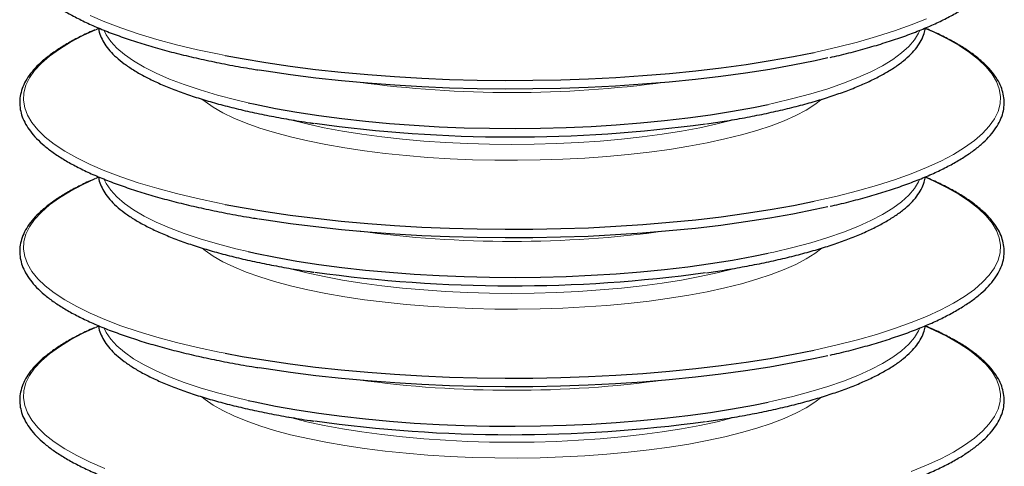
# Model space of a CAD drawing. Header units: millimetres. Extents: x 0 to 305, y 0 to 297.
# Tile 24 of 39: x 174 to 196, y 206 to 216. Entities that reach past the tile are written whole.
import ezdxf

# ---------------------------------------------------------------- set-up
doc = ezdxf.new("R2010")
doc.units = ezdxf.units.MM

msp = doc.modelspace()

# ---------------------------------------------------------------- linework, layer by layer
at = {"color": 7, "linetype": 'Continuous', "lineweight": 18, "flags": 128}
for points in [[(176.0086, 216.3437), (176.3381, 216.2019), (176.6973, 216.0654), (177.085, 215.9346), (177.4999, 215.81), (177.9408, 215.6919), (178.406, 215.5807), (178.8942, 215.4769), (179.0248, 215.4511)], [(192.1854, 215.5197), (192.2241, 215.5279), (192.701, 215.6354), (193.1543, 215.7501), (193.5823, 215.8715), (193.9838, 215.9993), (194.3574, 216.133), (194.7019, 216.2722)], [(176.1364, 216.0255), (175.8553, 215.8956), (175.5723, 215.7468), (175.3214, 215.5939), (175.1036, 215.4374), (174.9194, 215.2778), (174.7695, 215.1157), (174.6545, 214.9516), (174.5746, 214.7859), (174.5301, 214.6193), (174.5212, 214.4523), (174.5479, 214.2855), (174.6101, 214.1193), (174.7076, 213.9543), (174.8401, 213.7911), (175.0072, 213.6302), (175.2083, 213.4721), (175.4428, 213.3174), (175.7098, 213.1664), (176.0086, 213.0198), (176.3381, 212.8781), (176.6973, 212.7415), (177.085, 212.6108), (177.4999, 212.4861), (177.9408, 212.368), (178.406, 212.2568), (178.8942, 212.153), (179.0248, 212.1272)], [(176.3253, 216.0074), (176.3699, 215.915), (176.4714, 215.7647), (176.6075, 215.6164), (176.7777, 215.4706), (176.9815, 215.3279), (177.2179, 215.189), (177.4862, 215.0542), (177.7852, 214.9241), (178.1138, 214.7993), (178.4707, 214.6802), (178.8546, 214.5673), (179.264, 214.461), (179.5377, 214.3968)], [(191.1588, 214.3584), (191.2847, 214.3859), (191.7121, 214.4869), (192.1152, 214.5949), (192.4925, 214.7095), (192.8425, 214.83), (193.1638, 214.9562), (193.4552, 215.0875), (193.7156, 215.2233), (193.944, 215.3633), (194.1395, 215.5068), (194.3012, 215.6532), (194.4287, 215.8021), (194.5214, 215.9528), (194.5477, 216.0112)], [(192.1854, 212.1958), (192.2241, 212.204), (192.701, 212.3115), (193.1543, 212.4262), (193.5823, 212.5476), (193.9838, 212.6754), (194.3574, 212.8091), (194.7019, 212.9483), (195.0162, 213.0926), (195.2992, 213.2414), (195.55, 213.3943), (195.7679, 213.5508), (195.9521, 213.7103), (196.1019, 213.8725), (196.217, 214.0366), (196.2969, 214.2023), (196.3414, 214.3688), (196.3503, 214.5358), (196.3236, 214.7027), (196.2613, 214.8689), (196.1638, 215.0339), (196.0313, 215.1971), (195.8642, 215.358), (195.6631, 215.5161), (195.4287, 215.6708), (195.1616, 215.8217), (194.8629, 215.9683), (194.6838, 216.0476)], [(178.516, 214.4707), (178.5778, 214.4203), (178.7592, 214.2937), (178.9732, 214.1708), (179.2186, 214.0522), (179.4944, 213.9384), (179.799, 213.8301), (180.1312, 213.7277), (180.4891, 213.6318), (180.8712, 213.5428), (181.2755, 213.4612), (181.7001, 213.3874), (182.1429, 213.3216), (182.6017, 213.2643), (183.0744, 213.2157), (183.5585, 213.176), (184.0518, 213.1455), (184.5518, 213.1243), (185.0561, 213.1125), (185.5623, 213.1101), (186.0679, 213.1172), (186.5704, 213.1337), (187.0673, 213.1596), (187.5563, 213.1947), (188.035, 213.2389), (188.501, 213.2919), (188.9521, 213.3534), (189.386, 213.4233), (189.8007, 213.5011), (190.1942, 213.5864), (190.5644, 213.6789), (190.9097, 213.7781), (191.2283, 213.8835), (191.5187, 213.9946), (191.7794, 214.1109), (192.0092, 214.2318), (192.207, 214.3566), (192.3582, 214.473)], [(180.4309, 214.0273), (180.486, 214.0124), (180.8517, 213.9211), (181.2408, 213.8371), (181.6512, 213.7608), (182.081, 213.6925), (182.5278, 213.6326), (182.9895, 213.5813), (183.4636, 213.539), (183.9478, 213.5059), (184.4395, 213.4822), (184.9364, 213.4679), (185.4357, 213.4631), (185.9351, 213.4679), (186.4319, 213.4822), (186.9237, 213.5059), (187.4079, 213.539), (187.882, 213.5813), (188.3436, 213.6326), (188.7905, 213.6925), (189.2202, 213.7608), (189.6307, 213.8371), (190.0198, 213.9211), (190.3855, 214.0124), (190.4154, 214.0204)], [(176.1364, 212.7016), (175.8553, 212.5717), (175.5723, 212.4229), (175.3214, 212.27), (175.1036, 212.1135), (174.9194, 211.954), (174.7695, 211.7918), (174.6545, 211.6277), (174.5746, 211.462), (174.5301, 211.2955), (174.5212, 211.1285), (174.5479, 210.9616), (174.6101, 210.7954), (174.7076, 210.6304), (174.8401, 210.4672), (175.0072, 210.3063), (175.2083, 210.1482), (175.4428, 209.9935), (175.7098, 209.8426), (176.0086, 209.696), (176.3381, 209.5542), (176.6973, 209.4177), (177.085, 209.2869), (177.4999, 209.1622), (177.9408, 209.0441), (178.406, 208.933), (178.8942, 208.8291), (179.0248, 208.8033)], [(176.3253, 212.6835), (176.3699, 212.5911), (176.4714, 212.4408), (176.6075, 212.2925), (176.7777, 212.1467), (176.9815, 212.0041), (177.2179, 211.8651), (177.4862, 211.7303), (177.7852, 211.6003), (178.1138, 211.4755), (178.4707, 211.3564), (178.8546, 211.2434), (179.264, 211.1371), (179.5377, 211.073)], [(191.1588, 211.0345), (191.2847, 211.062), (191.7121, 211.1631), (192.1152, 211.2711), (192.4925, 211.3856), (192.8425, 211.5061), (193.1638, 211.6323), (193.4552, 211.7636), (193.7156, 211.8995), (193.944, 212.0394), (194.1395, 212.1829), (194.3012, 212.3293), (194.4287, 212.4782), (194.5214, 212.6289), (194.5477, 212.6873)], [(192.1854, 208.8719), (192.2241, 208.8801), (192.701, 208.9877), (193.1543, 209.1023), (193.5823, 209.2238), (193.9838, 209.3515), (194.3574, 209.4852), (194.7019, 209.6244), (195.0162, 209.7687), (195.2992, 209.9175), (195.55, 210.0704), (195.7679, 210.2269), (195.9521, 210.3865), (196.1019, 210.5486), (196.217, 210.7127), (196.2969, 210.8784), (196.3414, 211.045), (196.3503, 211.212), (196.3236, 211.3788), (196.2613, 211.545), (196.1638, 211.71), (196.0313, 211.8732), (195.8642, 212.0341), (195.6631, 212.1922), (195.4287, 212.3469), (195.1616, 212.4979), (194.8629, 212.6445), (194.6838, 212.7237)], [(178.516, 211.1468), (178.5778, 211.0965), (178.7592, 210.9698), (178.9732, 210.8469), (179.2186, 210.7283), (179.4944, 210.6145), (179.799, 210.5062), (180.1312, 210.4039), (180.4891, 210.3079), (180.8712, 210.219), (181.2755, 210.1373), (181.7001, 210.0635), (182.1429, 209.9977), (182.6017, 209.9404), (183.0744, 209.8918), (183.5585, 209.8521), (184.0518, 209.8216), (184.5518, 209.8004), (185.0561, 209.7886), (185.5623, 209.7862), (186.0679, 209.7933), (186.5704, 209.8098), (187.0673, 209.8357), (187.5563, 209.8708), (188.035, 209.915), (188.501, 209.968), (188.9521, 210.0296), (189.386, 210.0994), (189.8007, 210.1772), (190.1942, 210.2626), (190.5644, 210.3551), (190.9097, 210.4543), (191.2283, 210.5597), (191.5187, 210.6708), (191.7794, 210.787), (192.0092, 210.9079), (192.207, 211.0327), (192.3582, 211.1492)], [(180.4309, 210.7034), (180.486, 210.6885), (180.8517, 210.5973), (181.2408, 210.5133), (181.6512, 210.4369), (182.081, 210.3686), (182.5278, 210.3087), (182.9895, 210.2574), (183.4636, 210.2152), (183.9478, 210.1821), (184.4395, 210.1583), (184.9364, 210.144), (185.4357, 210.1392), (185.9351, 210.144), (186.4319, 210.1583), (186.9237, 210.1821), (187.4079, 210.2152), (187.882, 210.2574), (188.3436, 210.3087), (188.7905, 210.3686), (189.2202, 210.4369), (189.6307, 210.5133), (190.0198, 210.5973), (190.3855, 210.6885), (190.4154, 210.6965)], [(176.1364, 209.3777), (175.8553, 209.2479), (175.5723, 209.099), (175.3214, 208.9461), (175.1036, 208.7896), (174.9194, 208.6301), (174.7695, 208.468), (174.6545, 208.3038), (174.5746, 208.1382), (174.5301, 207.9716), (174.5212, 207.8046), (174.5479, 207.6377), (174.6101, 207.4715), (174.7076, 207.3066), (174.8401, 207.1434), (175.0072, 206.9824), (175.2083, 206.8243), (175.4428, 206.6696), (175.7098, 206.5187), (176.0086, 206.3721), (176.3381, 206.2303)], [(176.3253, 209.3596), (176.3699, 209.2672), (176.4714, 209.1169), (176.6075, 208.9686), (176.7777, 208.8228), (176.9815, 208.6802), (177.2179, 208.5412), (177.4862, 208.4064), (177.7852, 208.2764), (178.1138, 208.1516), (178.4707, 208.0325), (178.8546, 207.9196), (179.264, 207.8132), (179.5377, 207.7491)], [(191.1588, 207.7106), (191.2847, 207.7381), (191.7121, 207.8392), (192.1152, 207.9472), (192.4925, 208.0617), (192.8425, 208.1823), (193.1638, 208.3084), (193.4552, 208.4397), (193.7156, 208.5756), (193.944, 208.7155), (194.1395, 208.859), (194.3012, 209.0055), (194.4287, 209.1543), (194.5214, 209.305), (194.5477, 209.3634)], [(194.3574, 206.1614), (194.7019, 206.3006), (195.0162, 206.4448), (195.2992, 206.5936), (195.55, 206.7465), (195.7679, 206.903), (195.9521, 207.0626), (196.1019, 207.2247), (196.217, 207.3888), (196.2969, 207.5545), (196.3414, 207.7211), (196.3503, 207.8881), (196.3236, 208.055), (196.2613, 208.2211), (196.1638, 208.3861), (196.0313, 208.5493), (195.8642, 208.7102), (195.6631, 208.8683), (195.4287, 209.0231), (195.1616, 209.174), (194.8629, 209.3206), (194.6838, 209.3998)], [(178.516, 207.8229), (178.5778, 207.7726), (178.7592, 207.646), (178.9732, 207.523), (179.2186, 207.4044), (179.4944, 207.2907), (179.799, 207.1823), (180.1312, 207.08), (180.4891, 206.9841), (180.8712, 206.8951), (181.2755, 206.8135), (181.7001, 206.7396), (182.1429, 206.6738), (182.6017, 206.6165), (183.0744, 206.5679), (183.5585, 206.5283), (184.0518, 206.4977), (184.5518, 206.4765), (185.0561, 206.4647), (185.5623, 206.4623), (186.0679, 206.4694), (186.5704, 206.486), (187.0673, 206.5118), (187.5563, 206.5469), (188.035, 206.5911), (188.501, 206.6441), (188.9521, 206.7057), (189.386, 206.7755), (189.8007, 206.8533), (190.1942, 206.9387), (190.5644, 207.0312), (190.9097, 207.1304), (191.2283, 207.2358), (191.5187, 207.3469), (191.7794, 207.4631), (192.0092, 207.584), (192.207, 207.7088), (192.3582, 207.8253)], [(180.4309, 207.3795), (180.486, 207.3646), (180.8517, 207.2734), (181.2408, 207.1894), (181.6512, 207.113), (182.081, 207.0447), (182.5278, 206.9848), (182.9895, 206.9336), (183.4636, 206.8913), (183.9478, 206.8582), (184.4395, 206.8344), (184.9364, 206.8201), (185.4357, 206.8153), (185.9351, 206.8201), (186.4319, 206.8344), (186.9237, 206.8582), (187.4079, 206.8913), (187.882, 206.9336), (188.3436, 206.9848), (188.7905, 207.0447), (189.2202, 207.113), (189.6307, 207.1894), (190.0198, 207.2734), (190.3855, 207.3646), (190.4154, 207.3727)]]:
    msp.add_lwpolyline(points, dxfattribs=at)
at = {"color": 7, "linetype": 'Continuous', "lineweight": 25, "flags": 128}
for points in [[(176.1985, 216.0523), (176.1696, 216.0399), (176.1364, 216.0255)], [(179.0248, 215.4511), (179.4038, 215.3806), (179.933, 215.2923), (180.4801, 215.2123), (181.0434, 215.1407), (181.6211, 215.0779), (182.2112, 215.0241), (182.8118, 214.9793), (183.421, 214.9438), (184.0367, 214.9177), (184.657, 214.901), (185.2799, 214.8938), (185.9032, 214.8962), (186.525, 214.9081), (187.1433, 214.9296), (187.756, 214.9604), (188.3611, 215.0005), (188.9567, 215.0499), (189.5409, 215.1082), (190.1116, 215.1754), (190.667, 215.2513), (191.2054, 215.3355), (191.725, 215.4278), (192.1854, 215.5197)], [(179.7877, 215.1306), (179.9435, 215.1058), (180.4896, 215.0259), (181.0519, 214.9545), (181.6284, 214.8918), (182.2174, 214.838), (182.8168, 214.7934), (183.4248, 214.7579), (184.0394, 214.7318), (184.6585, 214.7152), (185.2802, 214.7081), (185.9023, 214.7104), (186.523, 214.7223), (187.14, 214.7437), (187.7516, 214.7745), (188.3556, 214.8145), (188.95, 214.8638), (189.533, 214.922), (190.1026, 214.9891), (190.657, 215.0648), (191.1944, 215.1488), (191.713, 215.241), (192.2111, 215.3409), (192.4951, 215.4034)], [(179.5377, 214.3968), (179.6972, 214.3617), (180.1526, 214.2698), (180.6285, 214.1857), (181.1229, 214.1097), (181.6341, 214.0421), (182.1599, 213.9831), (182.6985, 213.9329), (183.2476, 213.8919), (183.8051, 213.8601), (184.369, 213.8376), (184.9371, 213.8245), (185.507, 213.821), (186.0767, 213.8269), (186.6439, 213.8423), (187.2064, 213.8671), (187.762, 213.9013), (188.3087, 213.9446), (188.8443, 213.997), (189.3666, 214.0582), (189.8738, 214.1279), (190.3638, 214.206), (190.8347, 214.2921), (191.1588, 214.3584)], [(176.1985, 212.7284), (176.1696, 212.716), (176.1364, 212.7016)], [(179.0248, 212.1272), (179.4038, 212.0567), (179.933, 211.9685), (180.4801, 211.8884), (181.0434, 211.8169), (181.6211, 211.7541), (182.2112, 211.7002), (182.8118, 211.6554), (183.421, 211.6199), (184.0367, 211.5938), (184.657, 211.5771), (185.2799, 211.57), (185.9032, 211.5724), (186.525, 211.5843), (187.1433, 211.6057), (187.756, 211.6365), (188.3611, 211.6766), (188.9567, 211.726), (189.5409, 211.7844), (190.1116, 211.8516), (190.667, 211.9274), (191.2054, 212.0116), (191.725, 212.1039), (192.1854, 212.1958)], [(179.7877, 211.8067), (179.9435, 211.7819), (180.4896, 211.702), (181.0519, 211.6306), (181.6284, 211.5679), (182.2174, 211.5142), (182.8168, 211.4695), (183.4248, 211.434), (184.0394, 211.408), (184.6585, 211.3913), (185.2802, 211.3842), (185.9023, 211.3866), (186.523, 211.3985), (187.14, 211.4198), (187.7516, 211.4506), (188.3556, 211.4907), (188.95, 211.5399), (189.533, 211.5982), (190.1026, 211.6652), (190.657, 211.7409), (191.1944, 211.825), (191.713, 211.9171), (192.2111, 212.017), (192.4951, 212.0795)], [(179.5377, 211.073), (179.6972, 211.0378), (180.1526, 210.946), (180.6285, 210.8619), (181.1229, 210.7858), (181.6341, 210.7182), (182.1599, 210.6592), (182.6985, 210.6091), (183.2476, 210.568), (183.8051, 210.5362), (184.369, 210.5137), (184.9371, 210.5006), (185.507, 210.4971), (186.0767, 210.503), (186.6439, 210.5184), (187.2064, 210.5433), (187.762, 210.5774), (188.3087, 210.6208), (188.8443, 210.6731), (189.3666, 210.7343), (189.8738, 210.8041), (190.3638, 210.8821), (190.8347, 210.9682), (191.1588, 211.0345)], [(176.1985, 209.4045), (176.1696, 209.3921), (176.1364, 209.3777)], [(179.0248, 208.8033), (179.4038, 208.7329), (179.933, 208.6446), (180.4801, 208.5645), (181.0434, 208.493), (181.6211, 208.4302), (182.2112, 208.3763), (182.8118, 208.3315), (183.421, 208.296), (184.0367, 208.2699), (184.657, 208.2532), (185.2799, 208.2461), (185.9032, 208.2485), (186.525, 208.2604), (187.1433, 208.2818), (187.756, 208.3126), (188.3611, 208.3528), (188.9567, 208.4021), (189.5409, 208.4605), (190.1116, 208.5277), (190.667, 208.6035), (191.2054, 208.6877), (191.725, 208.78), (192.1854, 208.8719)], [(179.7877, 208.4829), (179.9435, 208.458), (180.4896, 208.3781), (181.0519, 208.3067), (181.6284, 208.244), (182.2174, 208.1903), (182.8168, 208.1456), (183.4248, 208.1102), (184.0394, 208.0841), (184.6585, 208.0674), (185.2802, 208.0603), (185.9023, 208.0627), (186.523, 208.0746), (187.14, 208.0959), (187.7516, 208.1267), (188.3556, 208.1668), (188.95, 208.216), (189.533, 208.2743), (190.1026, 208.3414), (190.657, 208.417), (191.1944, 208.5011), (191.713, 208.5932), (192.2111, 208.6931), (192.4951, 208.7556)], [(179.5377, 207.7491), (179.6972, 207.714), (180.1526, 207.6221), (180.6285, 207.538), (181.1229, 207.4619), (181.6341, 207.3943), (182.1599, 207.3353), (182.6985, 207.2852), (183.2476, 207.2441), (183.8051, 207.2123), (184.369, 207.1898), (184.9371, 207.1768), (185.507, 207.1732), (186.0767, 207.1791), (186.6439, 207.1945), (187.2064, 207.2194), (187.762, 207.2535), (188.3087, 207.2969), (188.8443, 207.3492), (189.3666, 207.4104), (189.8738, 207.4802), (190.3638, 207.5583), (190.8347, 207.6443), (191.1588, 207.7106)]]:
    msp.add_lwpolyline(points, dxfattribs=at)
at = {"color": 7, "linetype": 'Continuous', "lineweight": 18}
for centre in [(185.4357, 239.8768), (185.4357, 236.5529), (185.4357, 233.229)]:
    msp.add_arc(centre, 25.2547, 262.19197, 277.80803, dxfattribs=at)
at = {"color": 7, "linetype": 'Continuous', "lineweight": 25}
for centre in [(185.4379, 245.4316), (185.4379, 242.1077), (185.4379, 238.7839)]:
    msp.add_arc(centre, 31.8004, 262.02831, 277.80768, dxfattribs=at)
for points, knots in [([(192.5434, 215.4076), (192.6107, 215.4227), (192.8289, 215.4718), (193.176, 215.5616), (193.584, 215.6765), (193.9675, 215.7977), (194.3272, 215.9244), (194.6616, 216.0565), (194.9699, 216.1936), (195.2513, 216.3357), (195.5049, 216.4824), (195.7301, 216.6336), (195.926, 216.7893), (196.0919, 216.9492), (196.2267, 217.1131), (196.3293, 217.2803), (196.3988, 217.4496), (196.4351, 217.6195), (196.4386, 217.7884), (196.4102, 217.9554), (196.3508, 218.12), (196.2605, 218.2827), (196.1388, 218.4437), (195.9856, 218.6025), (195.8012, 218.7586), (195.5862, 218.9112), (195.3425, 219.0598), (195.0684, 219.2035), (194.8444, 219.3104), (194.7034, 219.3677), (194.6721, 219.3804)], [0, 0, 0, 0, 0.016792, 0.0544158, 0.0920599, 0.1297286, 0.1674271, 0.2051615, 0.2429391, 0.2807678, 0.318655, 0.3566048, 0.3946112, 0.4326382, 0.4705725, 0.5082306, 0.5453692, 0.5818179, 0.6176627, 0.6532796, 0.6890121, 0.7252516, 0.7621555, 0.7996243, 0.8374395, 0.8754032, 0.9133837, 0.9513202, 0.9891997, 1, 1, 1, 1]), ([(176.111, 219.343), (176.0912, 219.3348), (175.9638, 219.2817), (175.7545, 219.179), (175.4854, 219.0349), (175.2469, 218.8857), (175.0365, 218.7322), (174.856, 218.5743), (174.7061, 218.4123), (174.5878, 218.2466), (174.5022, 218.0782), (174.4498, 217.9084), (174.4305, 217.7388), (174.4436, 217.5708), (174.488, 217.4051), (174.5633, 217.2415), (174.6697, 217.0797), (174.8077, 216.9198), (174.9771, 216.7622), (175.1773, 216.6078), (175.4074, 216.4573), (175.6663, 216.311), (175.953, 216.1695), (176.2666, 216.0329), (176.6061, 215.9015), (176.9707, 215.7756), (177.3593, 215.6554), (177.7707, 215.5411), (178.2041, 215.4332), (178.6577, 215.3317), (179.1318, 215.2375), (179.5028, 215.1696), (179.7204, 215.1355), (179.7683, 215.1281)], [0, 0, 0, 0, 0.0062792, 0.0405515, 0.0748739, 0.1092518, 0.1436855, 0.1781602, 0.2126081, 0.246896, 0.2808215, 0.3141767, 0.3469105, 0.379247, 0.411544, 0.4441421, 0.4773064, 0.5110493, 0.5452063, 0.5795776, 0.6140171, 0.6484327, 0.6827999, 0.7171147, 0.751381, 0.7856052, 0.819794, 0.8539532, 0.8880882, 0.9222031, 0.9563015, 0.9903862, 1, 1, 1, 1]), ([(176.1983, 216.0654), (176.2004, 216.0458), (176.2078, 215.9747), (176.2533, 215.8537), (176.3336, 215.7035), (176.4471, 215.5553), (176.5916, 215.4092), (176.7675, 215.2659), (176.9738, 215.1264), (177.209, 214.9912), (177.4722, 214.8607), (177.7621, 214.7354), (178.0778, 214.6154), (178.4183, 214.501), (178.7823, 214.3925), (179.1688, 214.2901), (179.5765, 214.1942), (180.0036, 214.1048), (180.4505, 214.0231), (180.786, 213.9668), (180.9764, 213.9401), (181.0072, 213.9358)], [0, 0, 0, 0, 0.0204562, 0.0742186, 0.1288097, 0.1846521, 0.2415993, 0.2992109, 0.3570814, 0.4149476, 0.4727151, 0.5303693, 0.5879184, 0.6453777, 0.7027628, 0.7600873, 0.8173629, 0.8745988, 0.9318026, 0.9889803, 1, 1, 1, 1]), ([(176.111, 216.0191), (176.0912, 216.0109), (175.9638, 215.9578), (175.7545, 215.8551), (175.4854, 215.711), (175.2469, 215.5619), (175.0365, 215.4083), (174.856, 215.2504), (174.7061, 215.0884), (174.5878, 214.9227), (174.5022, 214.7543), (174.4498, 214.5845), (174.4305, 214.4149), (174.4436, 214.2469), (174.488, 214.0812), (174.5633, 213.9176), (174.6697, 213.7558), (174.8077, 213.5959), (174.9771, 213.4383), (175.1773, 213.2839), (175.4074, 213.1334), (175.6663, 212.9872), (175.953, 212.8456), (176.2666, 212.709), (176.6061, 212.5776), (176.9707, 212.4517), (177.3593, 212.3315), (177.7707, 212.2173), (178.2041, 212.1093), (178.6577, 212.0078), (179.1318, 211.9136), (179.5028, 211.8457), (179.7204, 211.8117), (179.7683, 211.8042)], [0, 0, 0, 0, 0.0062792, 0.0405515, 0.0748739, 0.1092518, 0.1436855, 0.1781602, 0.2126081, 0.246896, 0.2808215, 0.3141767, 0.3469105, 0.379247, 0.411544, 0.4441421, 0.4773064, 0.5110493, 0.5452063, 0.5795776, 0.6140171, 0.6484327, 0.6827999, 0.7171147, 0.751381, 0.7856052, 0.819794, 0.8539532, 0.8880882, 0.9222031, 0.9563015, 0.9903862, 1, 1, 1, 1]), ([(189.7848, 213.9241), (189.9173, 213.9436), (190.2077, 213.9864), (190.6368, 214.0612), (191.074, 214.1466), (191.4917, 214.2391), (191.8891, 214.338), (192.2645, 214.4432), (192.617, 214.5543), (192.9452, 214.6712), (193.2482, 214.7934), (193.525, 214.9208), (193.7747, 215.0531), (193.9965, 215.1902), (194.1895, 215.332), (194.3529, 215.4785), (194.4857, 215.6294), (194.5853, 215.7843), (194.6504, 215.9296), (194.6668, 216.0241), (194.6738, 216.0647)], [0, 0, 0, 0, 0.0475217, 0.1041526, 0.1608042, 0.2174813, 0.2741896, 0.330936, 0.3877295, 0.4445808, 0.5015033, 0.5585127, 0.6156259, 0.6728577, 0.7302105, 0.7876514, 0.8450036, 0.9019255, 0.9579226, 1, 1, 1, 1]), ([(192.5434, 212.0837), (192.6107, 212.0989), (192.8289, 212.1479), (193.176, 212.2377), (193.584, 212.3526), (193.9675, 212.4738), (194.3272, 212.6005), (194.6616, 212.7326), (194.9699, 212.8698), (195.2513, 213.0118), (195.5049, 213.1585), (195.7301, 213.3098), (195.926, 213.4654), (196.0919, 213.6254), (196.2267, 213.7892), (196.3293, 213.9564), (196.3988, 214.1257), (196.4351, 214.2956), (196.4386, 214.4645), (196.4102, 214.6315), (196.3508, 214.7962), (196.2605, 214.9588), (196.1388, 215.1198), (195.9856, 215.2786), (195.8012, 215.4348), (195.5862, 215.5874), (195.3425, 215.7359), (195.0684, 215.8796), (194.8444, 215.9865), (194.7034, 216.0438), (194.6721, 216.0566)], [0, 0, 0, 0, 0.016792, 0.0544158, 0.0920599, 0.1297286, 0.1674271, 0.2051615, 0.2429391, 0.2807678, 0.318655, 0.3566048, 0.3946112, 0.4326382, 0.4705725, 0.5082306, 0.5453692, 0.5818179, 0.6176627, 0.6532796, 0.6890121, 0.7252516, 0.7621555, 0.7996243, 0.8374395, 0.8754032, 0.9133837, 0.9513202, 0.9891997, 1, 1, 1, 1]), ([(176.111, 212.6952), (176.0912, 212.687), (175.9638, 212.6339), (175.7545, 212.5313), (175.4854, 212.3871), (175.2469, 212.238), (175.0365, 212.0845), (174.856, 211.9266), (174.7061, 211.7645), (174.5878, 211.5989), (174.5022, 211.4304), (174.4498, 211.2606), (174.4305, 211.091), (174.4436, 210.9231), (174.488, 210.7573), (174.5633, 210.5937), (174.6697, 210.4319), (174.8077, 210.272), (174.9771, 210.1145), (175.1773, 209.9601), (175.4074, 209.8095), (175.6663, 209.6633), (175.953, 209.5218), (176.2666, 209.3852), (176.6061, 209.2538), (176.9707, 209.1278), (177.3593, 209.0076), (177.7707, 208.8934), (178.2041, 208.7855), (178.6577, 208.6839), (179.1318, 208.5897), (179.5028, 208.5218), (179.7204, 208.4878), (179.7683, 208.4803)], [0, 0, 0, 0, 0.0062792, 0.0405515, 0.0748739, 0.1092518, 0.1436855, 0.1781602, 0.2126081, 0.246896, 0.2808215, 0.3141767, 0.3469105, 0.379247, 0.411544, 0.4441421, 0.4773064, 0.5110493, 0.5452063, 0.5795776, 0.6140171, 0.6484327, 0.6827999, 0.7171147, 0.751381, 0.7856052, 0.819794, 0.8539532, 0.8880882, 0.9222031, 0.9563015, 0.9903862, 1, 1, 1, 1]), ([(176.1983, 212.7415), (176.2004, 212.7219), (176.2078, 212.6508), (176.2533, 212.5298), (176.3336, 212.3796), (176.4471, 212.2314), (176.5916, 212.0853), (176.7675, 211.942), (176.9738, 211.8025), (177.209, 211.6673), (177.4722, 211.5369), (177.7621, 211.4115), (178.0778, 211.2915), (178.4183, 211.1771), (178.7823, 211.0686), (179.1688, 210.9662), (179.5765, 210.8703), (180.0036, 210.7809), (180.4505, 210.6992), (180.786, 210.6429), (180.9764, 210.6163), (181.0072, 210.6119)], [0, 0, 0, 0, 0.02045625, 0.07421863, 0.12880974, 0.18465206, 0.24159926, 0.29921087, 0.35708145, 0.41494763, 0.47271513, 0.5303693, 0.58791845, 0.64537774, 0.70276278, 0.76008734, 0.81736291, 0.87459881, 0.93180258, 0.98898026, 1, 1, 1, 1]), ([(189.7848, 210.6003), (189.9173, 210.6197), (190.2077, 210.6625), (190.6368, 210.7373), (191.074, 210.8227), (191.4917, 210.9152), (191.8891, 211.0141), (192.2645, 211.1193), (192.617, 211.2305), (192.9452, 211.3473), (193.2482, 211.4695), (193.525, 211.5969), (193.7747, 211.7292), (193.9965, 211.8663), (194.1895, 212.0082), (194.3529, 212.1546), (194.4857, 212.3056), (194.5853, 212.4604), (194.6504, 212.6057), (194.6668, 212.7002), (194.6738, 212.7408)], [0, 0, 0, 0, 0.0475217, 0.1041526, 0.1608042, 0.2174813, 0.2741896, 0.330936, 0.3877295, 0.4445808, 0.5015033, 0.5585127, 0.6156259, 0.6728577, 0.7302105, 0.7876514, 0.8450036, 0.9019255, 0.9579226, 1, 1, 1, 1]), ([(192.5434, 208.7598), (192.6107, 208.775), (192.8289, 208.824), (193.176, 208.9138), (193.584, 209.0287), (193.9675, 209.1499), (194.3272, 209.2766), (194.6616, 209.4087), (194.9699, 209.5459), (195.2513, 209.6879), (195.5049, 209.8346), (195.7301, 209.9859), (195.926, 210.1416), (196.0919, 210.3015), (196.2267, 210.4654), (196.3293, 210.6325), (196.3988, 210.8018), (196.4351, 210.9717), (196.4386, 211.1407), (196.4102, 211.3076), (196.3508, 211.4723), (196.2605, 211.635), (196.1388, 211.7959), (195.9856, 211.9548), (195.8012, 212.1109), (195.5862, 212.2635), (195.3425, 212.4121), (195.0684, 212.5557), (194.8444, 212.6627), (194.7034, 212.72), (194.6721, 212.7327)], [0, 0, 0, 0, 0.016792, 0.0544158, 0.0920599, 0.1297286, 0.1674271, 0.2051615, 0.2429391, 0.2807678, 0.318655, 0.3566048, 0.3946112, 0.4326382, 0.4705725, 0.5082306, 0.5453692, 0.5818179, 0.6176627, 0.6532796, 0.6890121, 0.7252516, 0.7621555, 0.7996243, 0.8374395, 0.8754032, 0.9133837, 0.9513202, 0.9891997, 1, 1, 1, 1]), ([(176.111, 209.3713), (176.0912, 209.3631), (175.9638, 209.3101), (175.7545, 209.2074), (175.4854, 209.0633), (175.2469, 208.9141), (175.0365, 208.7606), (174.856, 208.6027), (174.7061, 208.4407), (174.5878, 208.275), (174.5022, 208.1066), (174.4498, 207.9367), (174.4305, 207.7672), (174.4436, 207.5992), (174.488, 207.4335), (174.5633, 207.2699), (174.6697, 207.1081), (174.8077, 206.9481), (174.9771, 206.7906), (175.1773, 206.6362), (175.4074, 206.4856), (175.6663, 206.3394), (175.953, 206.1979), (176.2666, 206.0613), (176.6061, 205.9299), (176.9707, 205.8039), (177.3593, 205.6837), (177.7707, 205.5695), (178.2041, 205.4616), (178.6577, 205.36), (179.1318, 205.2658), (179.5028, 205.1979), (179.7204, 205.1639), (179.7683, 205.1564)], [0, 0, 0, 0, 0.0062792, 0.0405515, 0.0748739, 0.1092518, 0.1436855, 0.1781602, 0.2126081, 0.246896, 0.2808215, 0.3141767, 0.3469105, 0.379247, 0.411544, 0.4441421, 0.4773064, 0.5110493, 0.5452063, 0.5795776, 0.6140171, 0.6484327, 0.6827999, 0.7171147, 0.751381, 0.7856052, 0.819794, 0.8539532, 0.8880882, 0.9222031, 0.9563015, 0.9903862, 1, 1, 1, 1]), ([(176.1983, 209.4177), (176.2004, 209.3981), (176.2078, 209.3269), (176.2533, 209.206), (176.3336, 209.0557), (176.4471, 208.9075), (176.5916, 208.7614), (176.7675, 208.6182), (176.9738, 208.4786), (177.209, 208.3434), (177.4722, 208.213), (177.7621, 208.0877), (178.0778, 207.9677), (178.4183, 207.8533), (178.7823, 207.7447), (179.1688, 207.6423), (179.5765, 207.5464), (180.0036, 207.457), (180.4505, 207.3753), (180.786, 207.319), (180.9764, 207.2924), (181.0072, 207.2881)], [0, 0, 0, 0, 0.0204562, 0.0742186, 0.1288097, 0.1846521, 0.2415993, 0.2992109, 0.3570814, 0.4149476, 0.4727151, 0.5303693, 0.5879184, 0.6453777, 0.7027628, 0.7600873, 0.8173629, 0.8745988, 0.9318026, 0.9889803, 1, 1, 1, 1]), ([(189.7848, 207.2764), (189.9173, 207.2959), (190.2077, 207.3386), (190.6368, 207.4135), (191.074, 207.4989), (191.4917, 207.5913), (191.8891, 207.6902), (192.2645, 207.7954), (192.617, 207.9066), (192.9452, 208.0234), (193.2482, 208.1456), (193.525, 208.273), (193.7747, 208.4053), (193.9965, 208.5424), (194.1895, 208.6843), (194.3529, 208.8308), (194.4857, 208.9817), (194.5853, 209.1365), (194.6504, 209.2818), (194.6668, 209.3763), (194.6738, 209.4169)], [0, 0, 0, 0, 0.04752168, 0.10415256, 0.16080423, 0.21748133, 0.27418957, 0.33093602, 0.38772947, 0.44458081, 0.50150333, 0.55851269, 0.6156259, 0.67285767, 0.73021049, 0.78765143, 0.84500363, 0.90192545, 0.95792262, 1, 1, 1, 1]), ([(192.5434, 205.436), (192.6107, 205.4511), (192.8289, 205.5001), (193.176, 205.5899), (193.584, 205.7048), (193.9675, 205.826), (194.3272, 205.9527), (194.6616, 206.0848), (194.9699, 206.222), (195.2513, 206.364), (195.5049, 206.5108), (195.7301, 206.662), (195.926, 206.8177), (196.0919, 206.9776), (196.2267, 207.1415), (196.3293, 207.3086), (196.3988, 207.4779), (196.4351, 207.6478), (196.4386, 207.8168), (196.4102, 207.9837), (196.3508, 208.1484), (196.2605, 208.3111), (196.1388, 208.472), (195.9856, 208.6309), (195.8012, 208.787), (195.5862, 208.9396), (195.3425, 209.0882), (195.0684, 209.2319), (194.8444, 209.3388), (194.7034, 209.3961), (194.6721, 209.4088)], [0, 0, 0, 0, 0.016792, 0.0544158, 0.0920599, 0.1297286, 0.1674271, 0.2051615, 0.2429391, 0.2807678, 0.318655, 0.3566048, 0.3946112, 0.4326382, 0.4705725, 0.5082306, 0.5453692, 0.5818179, 0.6176627, 0.6532796, 0.6890121, 0.7252516, 0.7621555, 0.7996243, 0.8374395, 0.8754032, 0.9133837, 0.9513202, 0.9891997, 1, 1, 1, 1])]:
    msp.add_open_spline(points, degree=3, knots=knots, dxfattribs=at)

doc.saveas('drawing.dxf')
